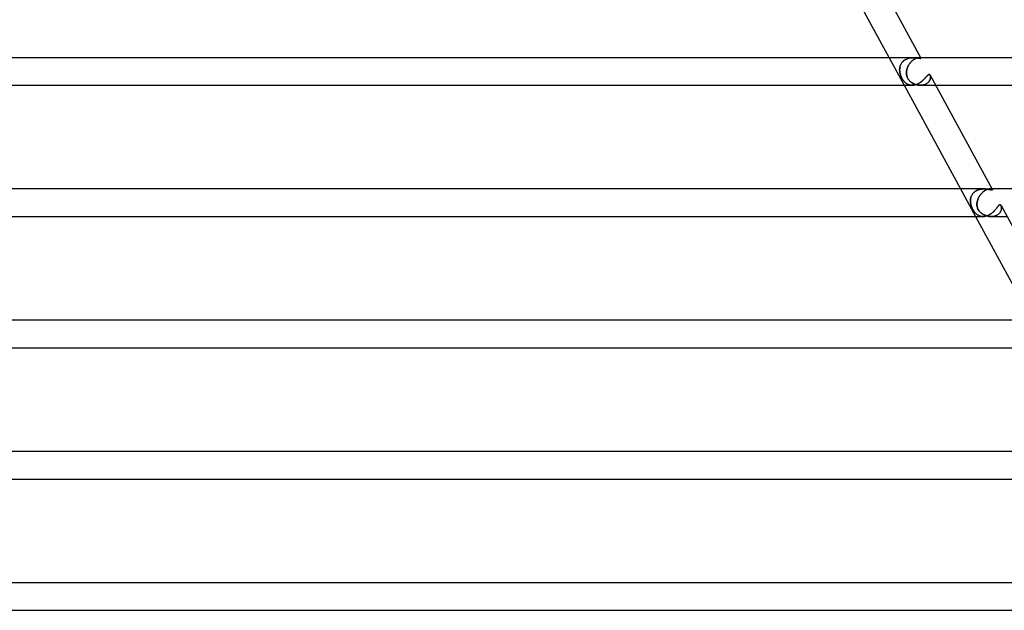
# Model space of a CAD drawing. Header units: millimetres. Extents: x -630 to 630, y -2 to 380.
# Tile 97 of 108: x 411 to 554, y 0 to 85. Entities that reach past the tile are written whole.
import ezdxf

# ---------------------------------------------------------------- set-up
doc = ezdxf.new("R2010")
doc.units = ezdxf.units.MM
doc.layers.add('HIDDEN', color=7, linetype='Continuous')
doc.layers.add('THICK', color=7, linetype='Continuous')

msp = doc.modelspace()

# ---------------------------------------------------------------- linework, layer by layer
at = {"layer": 'HIDDEN'}
for p, q in [((537.22, 80), (539.39, 76)), ((539.54, 79.7), (539.64, 79.75)), ((539.64, 79.75), (539.55, 79.7)), ((539.64, 79.75), (539.73, 79.8)), ((539.73, 79.8), (539.64, 79.75)), ((539.73, 79.8), (539.83, 79.84)), ((539.83, 79.84), (539.73, 79.8)), ((539.83, 79.84), (539.94, 79.88)), ((539.93, 79.88), (539.83, 79.84)), ((540.04, 79.91), (539.93, 79.88)), ((539.94, 79.88), (540.04, 79.91)), ((540.04, 79.91), (540.14, 79.94)), ((540.14, 79.93), (540.04, 79.91)), ((540.14, 79.94), (540.25, 79.96)), ((540.24, 79.96), (540.14, 79.93)), ((540.34, 79.97), (540.24, 79.96)), ((540.25, 79.96), (540.35, 79.97)), ((540.45, 79.99), (540.34, 79.97)), ((540.35, 79.97), (540.45, 79.99)), ((540.45, 79.99), (540.55, 79.99)), ((540.55, 79.99), (540.45, 79.99)), ((540.55, 79.99), (540.65, 80)), ((540.65, 80), (540.55, 79.99)), ((540.65, 80), (540.75, 80)), ((540.75, 80), (540.65, 80)), ((540.85, 80), (540.75, 80)), ((540.75, 79.7), (540.83, 79.75)), ((540.83, 79.75), (540.75, 79.7)), ((540.83, 79.75), (540.9, 79.8)), ((540.9, 79.8), (540.83, 79.75)), ((540.94, 79.99), (540.85, 80)), ((540.9, 79.8), (540.98, 79.84)), ((540.98, 79.84), (540.9, 79.8)), ((541.04, 79.99), (540.94, 79.99)), ((540.98, 79.84), (541.05, 79.88)), ((541.05, 79.88), (540.98, 79.84)), ((541.13, 79.98), (541.04, 79.99)), ((541.05, 79.88), (541.13, 79.91)), ((541.12, 79.91), (541.05, 79.88)), ((541.19, 79.93), (541.12, 79.91)), ((541.22, 79.97), (541.13, 79.98)), ((541.13, 79.91), (541.2, 79.94)), ((541.26, 79.96), (541.19, 79.93)), ((541.2, 79.94), (541.26, 79.96)), ((541.3, 79.96), (541.22, 79.97)), ((541.26, 79.96), (541.33, 79.97)), ((541.33, 79.97), (541.26, 79.96)), ((541.38, 79.95), (541.3, 79.96)), ((541.33, 79.97), (541.39, 79.99)), ((541.39, 79.99), (541.33, 79.97)), ((541.46, 79.94), (541.38, 79.95)), ((541.39, 79.99), (541.45, 79.99)), ((541.45, 79.99), (541.39, 79.99)), ((541.45, 79.99), (541.5, 80)), ((541.5, 80), (541.45, 79.99)), ((541.53, 79.93), (541.46, 79.94)), ((541.5, 80), (541.55, 80)), ((541.55, 80), (541.5, 80)), ((541.59, 79.92), (541.53, 79.93)), ((541.55, 80), (541.61, 80)), ((541.61, 80), (541.55, 80)), ((541.77, 80), (541.55, 80)), ((541.65, 79.91), (541.59, 79.92)), ((541.61, 80), (541.65, 79.99)), ((541.66, 79.99), (541.61, 80)), ((541.65, 79.99), (541.69, 79.99)), ((541.69, 79.9), (541.65, 79.91)), ((541.7, 79.98), (541.66, 79.99)), ((541.69, 79.99), (541.73, 79.98)), ((541.74, 79.9), (541.69, 79.9)), ((541.74, 79.97), (541.7, 79.98)), ((541.73, 79.98), (541.75, 79.97)), ((541.77, 79.96), (541.74, 79.97)), ((541.76, 79.9), (541.74, 79.9)), ((541.75, 79.97), (541.78, 79.96)), ((541.78, 79.91), (541.76, 79.9)), ((541.79, 79.95), (541.77, 79.96)), ((541.78, 79.96), (541.79, 79.95)), ((541.8, 79.91), (541.78, 79.91)), ((541.79, 79.95), (541.8, 79.93)), ((541.8, 79.93), (541.79, 79.95)), ((541.8, 79.93), (541.81, 79.93)), ((541.81, 79.93), (541.8, 79.92)), ((541.8, 79.92), (541.8, 79.91)), ((538.74, 78.3), (538.75, 78.41)), ((538.75, 78.38), (538.74, 78.29)), ((538.77, 78.57), (538.75, 78.48)), ((538.75, 78.41), (538.76, 78.51)), ((538.75, 78.48), (538.75, 78.38)), ((538.76, 78.51), (538.77, 78.61)), ((538.77, 78.61), (538.8, 78.71)), ((538.79, 78.67), (538.77, 78.57)), ((538.81, 78.76), (538.79, 78.67)), ((538.8, 78.71), (538.83, 78.81)), ((538.84, 78.85), (538.81, 78.76)), ((538.83, 78.81), (538.86, 78.91)), ((538.88, 78.95), (538.84, 78.85)), ((538.86, 78.91), (538.9, 79)), ((538.92, 79.03), (538.88, 78.95)), ((538.9, 79), (538.95, 79.09)), ((538.97, 79.12), (538.92, 79.03)), ((538.95, 79.09), (539, 79.18)), ((539.02, 79.21), (538.97, 79.12)), ((539, 79.18), (539.06, 79.27)), ((539.08, 79.29), (539.02, 79.21)), ((539.06, 79.27), (539.13, 79.35)), ((539.14, 79.37), (539.08, 79.29)), ((539.13, 79.35), (539.2, 79.43)), ((539.21, 79.44), (539.14, 79.37)), ((539.2, 79.43), (539.28, 79.51)), ((539.29, 79.52), (539.21, 79.44)), ((539.28, 79.51), (539.36, 79.58)), ((539.37, 79.58), (539.29, 79.52)), ((539.36, 79.58), (539.45, 79.64)), ((539.46, 79.64), (539.37, 79.58)), ((539.45, 79.64), (539.54, 79.7)), ((539.55, 79.7), (539.46, 79.64)), ((539.82, 78.38), (539.79, 78.29)), ((539.8, 78.3), (539.83, 78.41)), ((539.85, 78.48), (539.82, 78.38)), ((539.83, 78.41), (539.86, 78.51)), ((539.88, 78.57), (539.85, 78.48)), ((539.86, 78.51), (539.9, 78.61)), ((539.92, 78.67), (539.88, 78.57)), ((539.9, 78.61), (539.94, 78.71)), ((539.97, 78.76), (539.92, 78.67)), ((539.94, 78.71), (539.99, 78.81)), ((540.02, 78.85), (539.97, 78.76)), ((539.99, 78.81), (540.04, 78.91)), ((540.07, 78.95), (540.02, 78.85)), ((540.04, 78.91), (540.1, 79)), ((540.12, 79.04), (540.07, 78.95)), ((540.1, 79), (540.16, 79.09)), ((540.18, 79.12), (540.12, 79.04)), ((540.16, 79.09), (540.23, 79.18)), ((540.24, 79.21), (540.18, 79.12)), ((540.23, 79.18), (540.29, 79.27)), ((540.31, 79.29), (540.24, 79.21)), ((540.29, 79.27), (540.37, 79.35)), ((540.38, 79.37), (540.31, 79.29)), ((540.37, 79.35), (540.44, 79.43)), ((540.45, 79.44), (540.38, 79.37)), ((540.44, 79.43), (540.51, 79.51)), ((540.52, 79.52), (540.45, 79.44)), ((540.51, 79.51), (540.59, 79.58)), ((540.6, 79.58), (540.52, 79.52)), ((540.59, 79.58), (540.67, 79.64)), ((540.67, 79.64), (540.6, 79.58)), ((540.67, 79.64), (540.75, 79.7)), ((540.75, 79.7), (540.67, 79.64)), ((538.74, 78.2), (538.74, 78.3)), ((538.74, 78.29), (538.74, 78.19)), ((538.75, 78.1), (538.74, 78.2)), ((538.74, 78.19), (538.75, 78.09)), ((538.76, 78), (538.75, 78.1)), ((538.75, 78.09), (538.76, 78)), ((538.77, 77.89), (538.76, 78)), ((538.76, 78), (538.77, 77.91)), ((538.77, 77.91), (538.78, 77.82)), ((538.79, 77.78), (538.77, 77.89)), ((538.78, 77.82), (538.8, 77.73)), ((538.82, 77.67), (538.79, 77.78)), ((538.8, 77.73), (538.83, 77.64)), ((538.85, 77.56), (538.82, 77.67)), ((538.83, 77.64), (538.86, 77.54)), ((538.89, 77.44), (538.85, 77.56)), ((538.86, 77.54), (538.89, 77.45)), ((538.89, 77.45), (538.92, 77.35)), ((538.93, 77.33), (538.89, 77.44)), ((538.92, 77.35), (538.97, 77.25)), ((538.98, 77.22), (538.93, 77.33)), ((538.97, 77.25), (539.01, 77.15)), ((539.03, 77.12), (538.98, 77.22)), ((539.01, 77.15), (539.06, 77.05)), ((539.08, 77.01), (539.03, 77.12)), ((539.06, 77.05), (539.11, 76.95)), ((539.14, 76.91), (539.08, 77.01)), ((539.11, 76.95), (539.17, 76.86)), ((539.2, 76.82), (539.14, 76.91)), ((539.73, 77.91), (539.72, 77.82)), ((539.72, 77.78), (539.73, 77.89)), ((539.72, 77.82), (539.73, 77.73)), ((539.73, 77.67), (539.72, 77.78)), ((539.73, 77.89), (539.74, 78)), ((539.74, 78), (539.73, 77.91)), ((539.73, 77.73), (539.73, 77.64)), ((539.74, 77.56), (539.73, 77.67)), ((539.73, 77.64), (539.74, 77.54)), ((539.74, 78), (539.75, 78.1)), ((539.75, 78.09), (539.74, 78)), ((539.76, 77.44), (539.74, 77.56)), ((539.74, 77.54), (539.76, 77.45)), ((539.75, 78.1), (539.77, 78.2)), ((539.77, 78.19), (539.75, 78.09)), ((539.76, 77.45), (539.78, 77.35)), ((539.78, 77.33), (539.76, 77.44)), ((539.77, 78.2), (539.8, 78.3)), ((539.79, 78.29), (539.77, 78.19)), ((539.78, 77.35), (539.81, 77.25)), ((539.82, 77.22), (539.78, 77.33)), ((539.81, 77.25), (539.85, 77.15)), ((539.86, 77.12), (539.82, 77.22)), ((539.85, 77.15), (539.89, 77.05)), ((539.91, 77.01), (539.86, 77.12)), ((539.89, 77.05), (539.95, 76.95)), ((539.97, 76.91), (539.91, 77.01)), ((539.95, 76.95), (540, 76.86)), ((540.04, 76.82), (539.97, 76.91)), ((542.26, 76.85), (542.32, 76.92)), ((542.32, 76.92), (542.39, 76.99)), ((542.39, 76.99), (542.44, 77.05)), ((542.44, 77.05), (542.5, 77.11)), ((542.5, 77.11), (542.55, 77.17)), ((542.55, 77.17), (542.6, 77.23)), ((542.6, 77.23), (542.65, 77.28)), ((542.65, 77.28), (542.69, 77.33)), ((542.69, 77.33), (542.73, 77.38)), ((542.73, 77.38), (542.78, 77.42)), ((542.78, 77.42), (542.82, 77.46)), ((542.82, 77.46), (542.86, 77.5)), ((542.86, 77.5), (542.9, 77.52)), ((542.9, 77.52), (542.93, 77.55)), ((542.93, 77.55), (542.97, 77.56)), ((542.97, 77.56), (543.01, 77.56)), ((543.01, 77.56), (543.04, 77.56)), ((543.04, 77.56), (543.06, 77.55)), ((543.06, 77.55), (543.09, 77.54)), ((543.09, 77.54), (543.11, 77.51)), ((543.11, 77.51), (543.13, 77.49)), ((543.13, 77.49), (543.15, 77.46)), ((543.15, 77.46), (543.17, 77.41)), ((543.17, 77.41), (543.15, 77.45)), ((543.17, 77.41), (543.19, 77.36)), ((543.19, 77.37), (543.17, 77.41)), ((543.19, 76.96), (543.17, 76.88)), ((543.17, 76.89), (543.19, 76.96)), ((543.2, 77.32), (543.19, 77.37)), ((543.19, 77.36), (543.2, 77.3)), ((543.2, 77.03), (543.19, 76.96)), ((543.19, 76.96), (543.2, 77.02)), ((543.21, 77.27), (543.2, 77.32)), ((543.2, 77.3), (543.21, 77.24)), ((543.21, 77.1), (543.2, 77.03)), ((543.2, 77.02), (543.21, 77.09)), ((543.21, 77.21), (543.21, 77.27)), ((543.21, 77.24), (543.21, 77.17)), ((543.21, 77.15), (543.21, 77.21)), ((543.21, 77.17), (543.21, 77.1)), ((543.21, 77.09), (543.21, 77.15)), ((539.17, 76.86), (539.22, 76.77)), ((539.26, 76.72), (539.2, 76.82)), ((539.22, 76.77), (539.28, 76.69)), ((539.32, 76.64), (539.26, 76.72)), ((539.28, 76.69), (539.35, 76.61)), ((539.39, 76.56), (539.32, 76.64)), ((539.35, 76.61), (539.41, 76.54)), ((539.46, 76.48), (539.39, 76.56)), ((539.41, 76.54), (539.48, 76.47)), ((539.53, 76.42), (539.46, 76.48)), ((539.48, 76.47), (539.54, 76.4)), ((539.59, 76.35), (539.53, 76.42)), ((539.54, 76.4), (539.61, 76.34)), ((539.66, 76.3), (539.59, 76.35)), ((539.61, 76.34), (539.68, 76.28)), ((539.74, 76.24), (539.66, 76.3)), ((539.68, 76.28), (539.76, 76.23)), ((539.82, 76.2), (539.74, 76.24)), ((539.76, 76.23), (539.83, 76.19)), ((539.9, 76.15), (539.82, 76.2)), ((539.83, 76.19), (539.91, 76.14)), ((539.98, 76.11), (539.9, 76.15)), ((539.91, 76.14), (539.99, 76.11)), ((540.07, 76.08), (539.98, 76.11)), ((539.99, 76.11), (540.08, 76.08)), ((540, 76.86), (540.07, 76.77)), ((540.11, 76.72), (540.04, 76.82)), ((540.07, 76.77), (540.14, 76.69)), ((540.16, 76.05), (540.07, 76.08)), ((540.08, 76.08), (540.17, 76.05)), ((540.19, 76.64), (540.11, 76.72)), ((540.14, 76.69), (540.22, 76.61)), ((540.25, 76.03), (540.16, 76.05)), ((540.17, 76.05), (540.26, 76.03)), ((540.27, 76.56), (540.19, 76.64)), ((540.22, 76.61), (540.3, 76.54)), ((540.35, 76.01), (540.25, 76.03)), ((540.26, 76.03), (540.35, 76.01)), ((540.36, 76.48), (540.27, 76.56)), ((540.3, 76.54), (540.38, 76.47)), ((540.44, 76), (540.35, 76.01)), ((540.35, 76.01), (540.45, 76)), ((540.45, 76.42), (540.36, 76.48)), ((540.38, 76.47), (540.47, 76.4)), ((540.55, 76), (540.44, 76)), ((540.54, 76.35), (540.45, 76.42)), ((540.45, 76), (540.55, 76)), ((540.47, 76.4), (540.57, 76.34)), ((540.64, 76.3), (540.54, 76.35)), ((540.55, 76), (540.64, 76)), ((540.57, 76.34), (540.66, 76.28)), ((540.74, 76.24), (540.64, 76.3)), ((540.64, 76), (540.74, 76.01)), ((540.66, 76.28), (540.76, 76.23)), ((540.84, 76.2), (540.74, 76.24)), ((540.74, 76.01), (540.84, 76.03)), ((540.76, 76.23), (540.86, 76.19)), ((540.94, 76.15), (540.84, 76.2)), ((540.84, 76.03), (540.94, 76.05)), ((540.86, 76.19), (540.96, 76.14)), ((541.05, 76.11), (540.94, 76.15)), ((540.94, 76.05), (541.04, 76.07)), ((540.96, 76.14), (541.07, 76.11)), ((541.04, 76.07), (541.14, 76.11)), ((541.16, 76.08), (541.05, 76.11)), ((541.07, 76.11), (541.18, 76.08)), ((541.14, 76.11), (541.24, 76.14)), ((541.28, 76.05), (541.16, 76.08)), ((541.18, 76.08), (541.29, 76.05)), ((541.24, 76.14), (541.34, 76.19)), ((541.39, 76.03), (541.28, 76.05)), ((541.29, 76.05), (541.41, 76.03)), ((541.34, 76.19), (541.44, 76.23)), ((541.51, 76.01), (541.39, 76.03)), ((541.41, 76.03), (541.52, 76.01)), ((541.44, 76.23), (541.53, 76.28)), ((541.63, 76), (541.51, 76.01)), ((541.52, 76.01), (541.63, 76)), ((541.53, 76.28), (541.62, 76.34)), ((541.62, 76.34), (541.71, 76.4)), ((541.75, 76), (541.63, 76)), ((541.63, 76), (541.75, 76)), ((541.71, 76.4), (541.8, 76.46)), ((541.86, 76), (541.75, 76)), ((541.75, 76), (541.86, 76)), ((541.75, 76), (543.94, 76)), ((541.8, 76.46), (541.89, 76.52)), ((541.97, 76.01), (541.86, 76)), ((541.86, 76), (541.97, 76.01)), ((541.89, 76.52), (541.97, 76.59)), ((541.97, 76.59), (542.05, 76.65)), ((542.09, 76.03), (541.97, 76.01)), ((541.97, 76.01), (542.08, 76.03)), ((542.05, 76.65), (542.12, 76.72)), ((542.08, 76.03), (542.19, 76.05)), ((542.2, 76.05), (542.09, 76.03)), ((542.12, 76.72), (542.19, 76.79)), ((542.19, 76.79), (542.26, 76.85)), ((542.19, 76.05), (542.29, 76.08)), ((542.3, 76.08), (542.2, 76.05)), ((542.29, 76.08), (542.39, 76.11)), ((542.41, 76.12), (542.3, 76.08)), ((542.39, 76.11), (542.48, 76.15)), ((542.51, 76.16), (542.41, 76.12)), ((542.48, 76.15), (542.58, 76.2)), ((542.6, 76.21), (542.51, 76.16)), ((542.58, 76.2), (542.66, 76.25)), ((542.68, 76.26), (542.6, 76.21)), ((542.66, 76.25), (542.74, 76.3)), ((542.77, 76.32), (542.68, 76.26)), ((542.74, 76.3), (542.81, 76.36)), ((542.84, 76.38), (542.77, 76.32)), ((542.81, 76.36), (542.88, 76.42)), ((542.91, 76.45), (542.84, 76.38)), ((542.88, 76.42), (542.94, 76.48)), ((542.97, 76.52), (542.91, 76.45)), ((542.94, 76.48), (542.99, 76.55)), ((543.02, 76.59), (542.97, 76.52)), ((542.99, 76.55), (543.04, 76.61)), ((543.07, 76.66), (543.02, 76.59)), ((543.04, 76.61), (543.08, 76.68)), ((543.11, 76.73), (543.07, 76.66)), ((543.08, 76.68), (543.12, 76.75)), ((543.14, 76.81), (543.11, 76.73)), ((543.12, 76.75), (543.15, 76.82)), ((543.17, 76.88), (543.14, 76.81)), ((543.15, 76.82), (543.17, 76.89)), ((547.55, 61), (549.72, 57)), ((549.09, 59.89), (549.06, 59.8)), ((549.06, 59.79), (549.09, 59.88)), ((549.13, 59.99), (549.09, 59.89)), ((549.09, 59.88), (549.12, 59.98)), ((549.12, 59.98), (549.17, 60.07)), ((549.18, 60.08), (549.13, 59.99)), ((549.17, 60.07), (549.21, 60.15)), ((549.23, 60.18), (549.18, 60.08)), ((549.21, 60.15), (549.27, 60.24)), ((549.29, 60.26), (549.23, 60.18)), ((549.27, 60.24), (549.33, 60.32)), ((549.35, 60.35), (549.29, 60.26)), ((549.33, 60.32), (549.4, 60.4)), ((549.42, 60.43), (549.35, 60.35)), ((549.4, 60.4), (549.47, 60.48)), ((549.5, 60.51), (549.42, 60.43)), ((549.47, 60.48), (549.55, 60.55)), ((549.59, 60.58), (549.5, 60.51)), ((549.55, 60.55), (549.63, 60.61)), ((549.68, 60.64), (549.59, 60.58)), ((549.63, 60.61), (549.72, 60.68)), ((549.77, 60.71), (549.68, 60.64)), ((549.72, 60.68), (549.81, 60.73)), ((549.87, 60.76), (549.77, 60.71)), ((549.81, 60.73), (549.91, 60.78)), ((549.97, 60.81), (549.87, 60.76)), ((549.91, 60.78), (550.01, 60.83)), ((550.07, 60.85), (549.97, 60.81)), ((550.01, 60.83), (550.11, 60.87)), ((550.18, 60.89), (550.07, 60.85)), ((550.11, 60.87), (550.21, 60.9)), ((550.29, 60.92), (550.18, 60.89)), ((550.19, 59.79), (550.24, 59.88)), ((550.25, 59.89), (550.2, 59.8)), ((550.21, 60.9), (550.32, 60.93)), ((550.24, 59.88), (550.3, 59.98)), ((550.31, 59.99), (550.25, 59.89)), ((550.4, 60.95), (550.29, 60.92)), ((550.3, 59.98), (550.36, 60.07)), ((550.37, 60.08), (550.31, 59.99)), ((550.32, 60.93), (550.42, 60.95)), ((550.36, 60.07), (550.42, 60.15)), ((550.44, 60.18), (550.37, 60.08)), ((550.51, 60.97), (550.4, 60.95)), ((550.42, 60.95), (550.53, 60.97)), ((550.42, 60.15), (550.49, 60.24)), ((550.51, 60.26), (550.44, 60.18)), ((550.49, 60.24), (550.56, 60.32)), ((550.62, 60.98), (550.51, 60.97)), ((550.58, 60.35), (550.51, 60.26)), ((550.53, 60.97), (550.63, 60.98)), ((550.56, 60.32), (550.63, 60.4)), ((550.66, 60.43), (550.58, 60.35)), ((550.72, 60.99), (550.62, 60.98)), ((550.63, 60.98), (550.73, 60.99)), ((550.63, 60.4), (550.71, 60.48)), ((550.74, 60.51), (550.66, 60.43)), ((550.71, 60.48), (550.79, 60.55)), ((550.83, 61), (550.72, 60.99)), ((550.73, 60.99), (550.84, 61)), ((550.82, 60.58), (550.74, 60.51)), ((550.79, 60.55), (550.86, 60.61)), ((550.9, 60.64), (550.82, 60.58)), ((550.94, 61), (550.83, 61)), ((550.84, 61), (550.94, 61)), ((550.86, 60.61), (550.94, 60.68)), ((550.99, 60.71), (550.9, 60.64)), ((551.04, 61), (550.94, 61)), ((550.94, 60.68), (551.02, 60.73)), ((551.07, 60.76), (550.99, 60.71)), ((551.02, 60.73), (551.1, 60.78)), ((551.15, 60.99), (551.04, 61)), ((551.15, 60.81), (551.07, 60.76)), ((551.1, 60.78), (551.18, 60.83)), ((551.25, 60.98), (551.15, 60.99)), ((551.24, 60.85), (551.15, 60.81)), ((551.18, 60.83), (551.26, 60.87)), ((551.32, 60.89), (551.24, 60.85)), ((551.34, 60.97), (551.25, 60.98)), ((551.26, 60.87), (551.34, 60.9)), ((551.4, 60.92), (551.32, 60.89)), ((551.43, 60.96), (551.34, 60.97)), ((551.34, 60.9), (551.42, 60.93)), ((551.47, 60.95), (551.4, 60.92)), ((551.42, 60.93), (551.49, 60.95)), ((551.52, 60.95), (551.43, 60.96)), ((551.55, 60.97), (551.47, 60.95)), ((551.49, 60.95), (551.56, 60.97)), ((551.61, 60.93), (551.52, 60.95)), ((551.62, 60.98), (551.55, 60.97)), ((551.56, 60.97), (551.63, 60.98)), ((551.69, 60.92), (551.61, 60.93)), ((551.69, 60.99), (551.62, 60.98)), ((551.63, 60.98), (551.69, 60.99)), ((551.69, 60.99), (551.75, 61)), ((551.75, 61), (551.69, 60.99)), ((551.76, 60.9), (551.69, 60.92)), ((551.75, 61), (551.81, 61)), ((551.81, 61), (551.75, 61)), ((551.83, 60.89), (551.76, 60.9)), ((551.81, 61), (551.87, 61)), ((551.87, 61), (551.81, 61)), ((552.1, 61), (551.81, 61)), ((551.9, 60.88), (551.83, 60.89)), ((551.87, 61), (551.93, 60.99)), ((551.93, 60.99), (551.87, 61)), ((551.96, 60.87), (551.9, 60.88)), ((551.93, 60.99), (551.98, 60.98)), ((551.98, 60.98), (551.93, 60.99)), ((552.01, 60.86), (551.96, 60.87)), ((551.98, 60.98), (552.03, 60.97)), ((552.03, 60.97), (551.98, 60.98)), ((552.06, 60.85), (552.01, 60.86)), ((552.03, 60.97), (552.07, 60.96)), ((552.07, 60.96), (552.03, 60.97)), ((552.1, 60.85), (552.06, 60.85)), ((552.07, 60.96), (552.1, 60.94)), ((552.1, 60.94), (552.07, 60.96)), ((552.1, 60.94), (552.13, 60.93)), ((552.13, 60.92), (552.1, 60.94)), ((552.12, 60.85), (552.1, 60.85)), ((552.14, 60.86), (552.12, 60.85)), ((552.13, 60.93), (552.15, 60.91)), ((552.15, 60.91), (552.13, 60.92)), ((552.16, 60.86), (552.14, 60.86)), ((552.15, 60.91), (552.16, 60.89)), ((552.16, 60.89), (552.15, 60.91)), ((552.16, 60.89), (552.16, 60.88)), ((552.16, 60.88), (552.16, 60.87)), ((552.16, 60.87), (552.16, 60.86)), ((548.99, 59.4), (549, 59.5)), ((549, 59.5), (548.99, 59.4)), ((548.99, 59.3), (548.99, 59.4)), ((548.99, 59.4), (548.99, 59.3)), ((548.99, 59.2), (548.99, 59.3)), ((548.99, 59.3), (548.99, 59.2)), ((548.99, 59.1), (548.99, 59.2)), ((548.99, 59.2), (548.99, 59.1)), ((549.01, 59), (548.99, 59.1)), ((548.99, 59.1), (549.01, 59)), ((549.01, 59.6), (549, 59.5)), ((549, 59.5), (549.01, 59.59)), ((549.03, 59.7), (549.01, 59.6)), ((549.01, 59.59), (549.03, 59.69)), ((549.02, 58.92), (549.01, 59)), ((549.01, 59), (549.03, 58.86)), ((549.03, 58.85), (549.02, 58.92)), ((549.06, 59.8), (549.03, 59.7)), ((549.03, 59.69), (549.06, 59.79)), ((549.03, 58.86), (549.06, 58.72)), ((549.05, 58.78), (549.03, 58.85)), ((549.06, 58.7), (549.05, 58.78)), ((549.06, 58.72), (549.1, 58.59)), ((549.08, 58.63), (549.06, 58.7)), ((549.11, 58.56), (549.08, 58.63)), ((549.1, 58.59), (549.14, 58.45)), ((549.13, 58.48), (549.11, 58.56)), ((549.17, 58.39), (549.13, 58.48)), ((549.14, 58.45), (549.19, 58.32)), ((549.2, 58.3), (549.17, 58.39)), ((549.94, 59), (549.92, 58.86)), ((549.92, 58.85), (549.93, 58.92)), ((549.92, 58.86), (549.92, 58.72)), ((549.92, 58.78), (549.92, 58.85)), ((549.92, 58.7), (549.92, 58.78)), ((549.92, 58.72), (549.93, 58.59)), ((549.92, 58.63), (549.92, 58.7)), ((549.93, 58.56), (549.92, 58.63)), ((549.93, 58.92), (549.94, 59)), ((549.93, 58.59), (549.95, 58.45)), ((549.94, 58.48), (549.93, 58.56)), ((549.94, 59), (549.95, 59.1)), ((549.95, 59.1), (549.94, 59)), ((549.96, 58.39), (549.94, 58.48)), ((549.95, 59.1), (549.97, 59.2)), ((549.97, 59.2), (549.95, 59.1)), ((549.95, 58.45), (549.98, 58.32)), ((549.98, 58.3), (549.96, 58.39)), ((549.97, 59.2), (550, 59.3)), ((550, 59.3), (549.97, 59.2)), ((550, 59.3), (550.03, 59.4)), ((550.03, 59.4), (550, 59.3)), ((550.03, 59.4), (550.06, 59.5)), ((550.06, 59.5), (550.03, 59.4)), ((550.1, 59.6), (550.06, 59.5)), ((550.06, 59.5), (550.1, 59.59)), ((550.15, 59.7), (550.1, 59.6)), ((550.1, 59.59), (550.14, 59.69)), ((550.14, 59.69), (550.19, 59.79)), ((550.2, 59.8), (550.15, 59.7)), ((552.88, 58.36), (552.92, 58.42)), ((552.92, 58.42), (552.96, 58.47)), ((552.96, 58.47), (553, 58.51)), ((553, 58.51), (553.03, 58.56)), ((553.03, 58.56), (553.07, 58.6)), ((553.07, 58.6), (553.12, 58.65)), ((553.12, 58.65), (553.16, 58.68)), ((553.16, 58.68), (553.21, 58.71)), ((553.21, 58.71), (553.26, 58.72)), ((553.26, 58.72), (553.29, 58.71)), ((553.29, 58.71), (553.31, 58.7)), ((553.31, 58.7), (553.34, 58.68)), ((553.34, 58.68), (553.37, 58.66)), ((553.37, 58.66), (553.39, 58.63)), ((553.39, 58.63), (553.41, 58.6)), ((553.41, 58.6), (553.43, 58.54)), ((553.43, 58.55), (553.41, 58.6)), ((553.44, 58.51), (553.43, 58.55)), ((553.43, 58.54), (553.45, 58.49)), ((553.46, 58.46), (553.44, 58.51)), ((553.45, 58.49), (553.47, 58.42)), ((553.47, 58.41), (553.46, 58.46)), ((553.47, 58.42), (553.48, 58.36)), ((553.48, 58.36), (553.47, 58.41)), ((549.19, 58.32), (549.25, 58.19)), ((549.25, 58.2), (549.2, 58.3)), ((549.3, 58.09), (549.25, 58.2)), ((549.25, 58.19), (549.31, 58.06)), ((549.35, 57.99), (549.3, 58.09)), ((549.31, 58.06), (549.38, 57.94)), ((549.41, 57.9), (549.35, 57.99)), ((549.38, 57.94), (549.45, 57.82)), ((549.46, 57.8), (549.41, 57.9)), ((549.45, 57.82), (549.52, 57.72)), ((549.52, 57.71), (549.46, 57.8)), ((549.52, 57.72), (549.59, 57.63)), ((549.59, 57.63), (549.52, 57.71)), ((549.65, 57.55), (549.59, 57.63)), ((549.59, 57.63), (549.65, 57.55)), ((549.72, 57.47), (549.65, 57.55)), ((549.65, 57.55), (549.7, 57.49)), ((549.7, 57.49), (549.76, 57.43)), ((549.79, 57.4), (549.72, 57.47)), ((549.76, 57.43), (549.82, 57.38)), ((549.86, 57.34), (549.79, 57.4)), ((549.82, 57.38), (549.88, 57.33)), ((549.94, 57.28), (549.86, 57.34)), ((549.88, 57.33), (549.94, 57.28)), ((550.02, 57.23), (549.94, 57.28)), ((549.94, 57.28), (550.01, 57.23)), ((549.98, 58.32), (550.02, 58.19)), ((550.02, 58.2), (549.98, 58.3)), ((550.01, 57.23), (550.07, 57.19)), ((550.06, 58.09), (550.02, 58.2)), ((550.02, 58.19), (550.07, 58.06)), ((550.1, 57.18), (550.02, 57.23)), ((550.11, 57.99), (550.06, 58.09)), ((550.07, 58.06), (550.14, 57.94)), ((550.07, 57.19), (550.14, 57.15)), ((550.18, 57.13), (550.1, 57.18)), ((550.17, 57.9), (550.11, 57.99)), ((550.14, 57.94), (550.22, 57.82)), ((550.14, 57.15), (550.21, 57.12)), ((550.23, 57.8), (550.17, 57.9)), ((550.27, 57.09), (550.18, 57.13)), ((550.21, 57.12), (550.29, 57.09)), ((550.22, 57.82), (550.3, 57.72)), ((550.31, 57.71), (550.23, 57.8)), ((550.36, 57.06), (550.27, 57.09)), ((550.29, 57.09), (550.36, 57.06)), ((550.3, 57.72), (550.39, 57.63)), ((550.39, 57.63), (550.31, 57.71)), ((550.46, 57.04), (550.36, 57.06)), ((550.36, 57.06), (550.44, 57.04)), ((550.47, 57.55), (550.39, 57.63)), ((550.39, 57.63), (550.47, 57.55)), ((550.44, 57.04), (550.52, 57.02)), ((550.56, 57.02), (550.46, 57.04)), ((550.57, 57.47), (550.47, 57.55)), ((550.47, 57.55), (550.54, 57.49)), ((550.52, 57.02), (550.6, 57.01)), ((550.54, 57.49), (550.62, 57.43)), ((550.67, 57), (550.56, 57.02)), ((550.66, 57.4), (550.57, 57.47)), ((550.6, 57.01), (550.69, 57)), ((550.62, 57.43), (550.7, 57.38)), ((550.76, 57.34), (550.66, 57.4)), ((550.77, 57), (550.67, 57)), ((550.69, 57), (550.77, 57)), ((550.7, 57.38), (550.78, 57.33)), ((550.87, 57.28), (550.76, 57.34)), ((550.77, 57), (550.86, 57)), ((550.78, 57.33), (550.87, 57.28)), ((550.86, 57), (550.95, 57.01)), ((550.98, 57.23), (550.87, 57.28)), ((550.87, 57.28), (550.96, 57.23)), ((550.95, 57.01), (551.04, 57.02)), ((550.96, 57.23), (551.05, 57.19)), ((551.09, 57.18), (550.98, 57.23)), ((551.04, 57.02), (551.13, 57.04)), ((551.05, 57.19), (551.15, 57.15)), ((551.2, 57.13), (551.09, 57.18)), ((551.13, 57.04), (551.22, 57.06)), ((551.15, 57.15), (551.25, 57.12)), ((551.32, 57.09), (551.2, 57.13)), ((551.22, 57.06), (551.31, 57.09)), ((551.25, 57.12), (551.34, 57.09)), ((551.31, 57.09), (551.41, 57.12)), ((551.45, 57.06), (551.32, 57.09)), ((551.34, 57.09), (551.44, 57.06)), ((551.41, 57.12), (551.5, 57.16)), ((551.44, 57.06), (551.55, 57.04)), ((551.57, 57.04), (551.45, 57.06)), ((551.5, 57.16), (551.59, 57.2)), ((551.55, 57.04), (551.65, 57.02)), ((551.7, 57.02), (551.57, 57.04)), ((551.59, 57.2), (551.68, 57.25)), ((551.65, 57.02), (551.75, 57.01)), ((551.68, 57.25), (551.77, 57.3)), ((551.83, 57), (551.7, 57.02)), ((551.75, 57.01), (551.85, 57)), ((551.77, 57.3), (551.85, 57.35)), ((551.95, 57), (551.83, 57)), ((551.85, 57.35), (551.94, 57.41)), ((551.85, 57), (551.96, 57)), ((551.94, 57.41), (552.02, 57.46)), ((552.08, 57), (551.95, 57)), ((551.96, 57), (552.06, 57)), ((551.96, 57), (554.28, 57)), ((552.02, 57.46), (552.1, 57.53)), ((552.06, 57), (552.16, 57.01)), ((552.21, 57.01), (552.08, 57)), ((552.1, 57.53), (552.18, 57.59)), ((552.16, 57.01), (552.26, 57.02)), ((552.18, 57.59), (552.25, 57.65)), ((552.34, 57.03), (552.21, 57.01)), ((552.25, 57.65), (552.32, 57.72)), ((552.26, 57.02), (552.36, 57.04)), ((552.32, 57.72), (552.39, 57.79)), ((552.46, 57.06), (552.34, 57.03)), ((552.36, 57.04), (552.45, 57.06)), ((552.39, 57.79), (552.45, 57.85)), ((552.45, 57.85), (552.52, 57.92)), ((552.45, 57.06), (552.55, 57.09)), ((552.58, 57.1), (552.46, 57.06)), ((552.52, 57.92), (552.58, 57.99)), ((552.55, 57.09), (552.64, 57.12)), ((552.58, 57.99), (552.63, 58.05)), ((552.69, 57.14), (552.58, 57.1)), ((552.63, 58.05), (552.69, 58.12)), ((552.64, 57.12), (552.73, 57.16)), ((552.69, 58.12), (552.74, 58.18)), ((552.8, 57.19), (552.69, 57.14)), ((552.73, 57.16), (552.81, 57.2)), ((552.74, 58.18), (552.79, 58.25)), ((552.79, 58.25), (552.83, 58.31)), ((552.9, 57.25), (552.8, 57.19)), ((552.81, 57.2), (552.89, 57.24)), ((552.83, 58.31), (552.88, 58.36)), ((552.89, 57.24), (552.96, 57.29)), ((553, 57.32), (552.9, 57.25)), ((552.96, 57.29), (553.03, 57.35)), ((553.08, 57.39), (553, 57.32)), ((553.03, 57.35), (553.1, 57.4)), ((553.16, 57.46), (553.08, 57.39)), ((553.1, 57.4), (553.16, 57.46)), ((553.23, 57.54), (553.16, 57.46)), ((553.16, 57.46), (553.21, 57.52)), ((553.21, 57.52), (553.26, 57.59)), ((553.29, 57.62), (553.23, 57.54)), ((553.26, 57.59), (553.31, 57.65)), ((553.34, 57.71), (553.29, 57.62)), ((553.31, 57.65), (553.34, 57.72)), ((553.38, 57.79), (553.34, 57.71)), ((553.34, 57.72), (553.38, 57.78)), ((553.42, 57.88), (553.38, 57.79)), ((553.38, 57.78), (553.41, 57.85)), ((553.41, 57.85), (553.43, 57.92)), ((553.44, 57.96), (553.42, 57.88)), ((553.43, 57.92), (553.45, 57.98)), ((553.46, 58.05), (553.44, 57.96)), ((553.45, 57.98), (553.46, 58.05)), ((553.48, 58.13), (553.46, 58.05)), ((553.46, 58.05), (553.47, 58.11)), ((553.47, 58.11), (553.48, 58.18)), ((553.48, 58.36), (553.48, 58.28)), ((553.48, 58.3), (553.48, 58.36)), ((553.48, 58.24), (553.48, 58.3)), ((553.48, 58.28), (553.48, 58.21)), ((553.48, 58.18), (553.48, 58.24)), ((553.48, 58.21), (553.48, 58.13))]:
    msp.add_line(p, q, dxfattribs=at)
at = {"layer": 'THICK'}
for p, q in [((532.89, 96.33), (541.8, 79.93)), ((529.06, 95), (537.22, 80)), ((540.75, 80), (335.51, 80)), ((540.75, 80), (540.85, 80)), ((540.85, 80), (540.94, 79.99)), ((540.94, 79.99), (541.04, 79.99)), ((541.04, 79.99), (541.13, 79.98)), ((541.13, 79.98), (541.21, 79.97)), ((541.21, 79.97), (541.29, 79.96)), ((541.29, 79.96), (541.37, 79.95)), ((541.37, 79.95), (541.45, 79.94)), ((541.45, 79.94), (541.52, 79.93)), ((541.52, 79.93), (541.58, 79.92)), ((541.58, 79.92), (541.64, 79.91)), ((541.64, 79.91), (541.69, 79.9)), ((541.69, 79.9), (541.74, 79.9)), ((541.74, 79.9), (541.76, 79.9)), ((541.76, 79.9), (541.78, 79.91)), ((569, 80), (541.77, 80)), ((541.78, 79.91), (541.8, 79.91)), ((541.8, 79.92), (541.81, 79.93)), ((541.81, 79.93), (541.8, 79.93)), ((541.8, 79.91), (541.8, 79.92)), ((542.35, 76.94), (542.27, 76.87)), ((542.41, 77.02), (542.35, 76.94)), ((542.48, 77.09), (542.41, 77.02)), ((542.54, 77.16), (542.48, 77.09)), ((542.59, 77.22), (542.54, 77.16)), ((542.65, 77.28), (542.59, 77.22)), ((542.7, 77.34), (542.65, 77.28)), ((542.75, 77.4), (542.7, 77.34)), ((542.8, 77.44), (542.75, 77.4)), ((542.84, 77.48), (542.8, 77.44)), ((542.89, 77.52), (542.84, 77.48)), ((542.93, 77.54), (542.89, 77.52)), ((542.97, 77.56), (542.93, 77.54)), ((543.01, 77.56), (542.97, 77.56)), ((543.04, 77.56), (543.01, 77.56)), ((543.06, 77.55), (543.04, 77.56)), ((543.09, 77.53), (543.06, 77.55)), ((543.11, 77.51), (543.09, 77.53)), ((543.13, 77.49), (543.11, 77.51)), ((543.15, 77.45), (543.13, 77.49)), ((543.15, 77.46), (552.16, 60.89)), ((336.88, 76), (540.55, 76)), ((539.39, 76), (547.55, 61)), ((540.65, 76), (540.55, 76)), ((540.75, 76.01), (540.65, 76)), ((540.85, 76.03), (540.75, 76.01)), ((540.96, 76.05), (540.85, 76.03)), ((541.06, 76.08), (540.96, 76.05)), ((541.17, 76.12), (541.06, 76.08)), ((541.27, 76.16), (541.17, 76.12)), ((541.38, 76.2), (541.27, 76.16)), ((541.48, 76.26), (541.38, 76.2)), ((541.58, 76.31), (541.48, 76.26)), ((541.68, 76.37), (541.58, 76.31)), ((541.78, 76.44), (541.68, 76.37)), ((541.87, 76.51), (541.78, 76.44)), ((541.96, 76.58), (541.87, 76.51)), ((542.04, 76.65), (541.96, 76.58)), ((542.12, 76.72), (542.04, 76.65)), ((542.2, 76.8), (542.12, 76.72)), ((542.27, 76.87), (542.2, 76.8)), ((543.94, 76), (569, 76)), ((550.94, 61), (341.91, 61)), ((550.94, 61), (551.04, 61)), ((551.04, 61), (551.15, 60.99)), ((551.15, 60.99), (551.25, 60.98)), ((551.25, 60.98), (551.35, 60.97)), ((551.35, 60.97), (551.45, 60.96)), ((551.45, 60.96), (551.54, 60.95)), ((551.54, 60.95), (551.62, 60.93)), ((551.62, 60.93), (551.7, 60.92)), ((551.7, 60.92), (551.78, 60.9)), ((551.78, 60.9), (551.87, 60.88)), ((551.87, 60.88), (551.95, 60.87)), ((551.95, 60.87), (552.03, 60.85)), ((552.03, 60.85), (552.1, 60.85)), ((579.75, 61), (552.1, 61)), ((552.1, 60.85), (552.12, 60.85)), ((552.12, 60.85), (552.14, 60.86)), ((552.14, 60.86), (552.16, 60.86)), ((552.16, 60.88), (552.16, 60.89)), ((552.16, 60.87), (552.16, 60.88)), ((552.16, 60.86), (552.16, 60.87)), ((552.91, 58.41), (552.86, 58.34)), ((552.96, 58.47), (552.91, 58.41)), ((553.01, 58.53), (552.96, 58.47)), ((553.05, 58.58), (553.01, 58.53)), ((553.1, 58.63), (553.05, 58.58)), ((553.14, 58.67), (553.1, 58.63)), ((553.18, 58.69), (553.14, 58.67)), ((553.22, 58.71), (553.18, 58.69)), ((553.26, 58.72), (553.22, 58.71)), ((553.29, 58.71), (553.26, 58.72)), ((553.32, 58.7), (553.29, 58.71)), ((553.34, 58.68), (553.32, 58.7)), ((553.37, 58.66), (553.34, 58.68)), ((553.39, 58.63), (553.37, 58.66)), ((553.41, 58.6), (553.39, 58.63)), ((553.41, 58.6), (562.52, 41.83)), ((343.26, 57), (550.78, 57)), ((549.72, 57), (557.88, 42)), ((550.88, 57), (550.77, 57)), ((550.99, 57.01), (550.88, 57)), ((551.11, 57.03), (550.99, 57.01)), ((551.22, 57.06), (551.11, 57.03)), ((551.34, 57.1), (551.22, 57.06)), ((551.45, 57.14), (551.34, 57.1)), ((551.57, 57.19), (551.45, 57.14)), ((551.68, 57.25), (551.57, 57.19)), ((551.79, 57.31), (551.68, 57.25)), ((551.9, 57.38), (551.79, 57.31)), ((552.01, 57.45), (551.9, 57.38)), ((552.11, 57.53), (552.01, 57.45)), ((552.2, 57.61), (552.11, 57.53)), ((552.3, 57.69), (552.2, 57.61)), ((552.38, 57.78), (552.3, 57.69)), ((552.46, 57.86), (552.38, 57.78)), ((552.54, 57.95), (552.46, 57.86)), ((552.62, 58.03), (552.54, 57.95)), ((552.68, 58.11), (552.62, 58.03)), ((552.75, 58.19), (552.68, 58.11)), ((552.81, 58.27), (552.75, 58.19)), ((552.86, 58.34), (552.81, 58.27)), ((561.13, 42), (348.31, 42)), ((349.65, 38), (561.01, 38)), ((571.33, 23), (354.69, 23)), ((356.04, 19), (571.25, 19)), ((582.92, 4), (360.51, 4)), ((386.38, 0), (582.97, 0))]:
    msp.add_line(p, q, dxfattribs=at)

doc.saveas('drawing.dxf')
